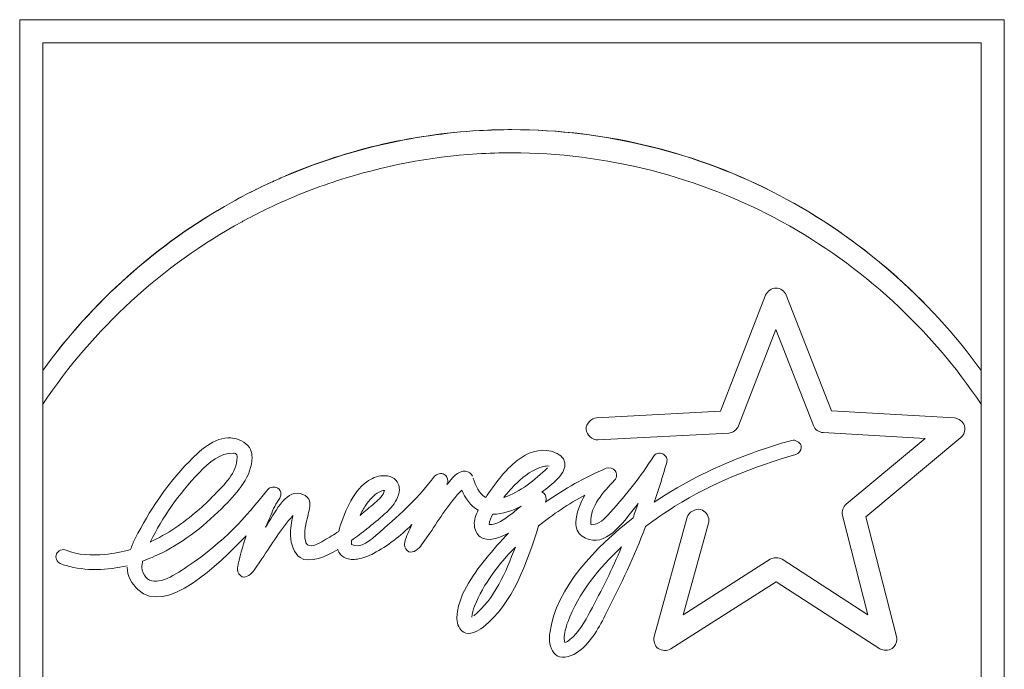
# Model space of a CAD drawing. Header units: inches. Extents: x 0 to 54.8, y -1.5 to 18.4.
# Tile 16 of 43: x 17.135 to 17.635, y 0.976 to 1.306. Entities that reach past the tile are written whole.
import ezdxf

# ---------------------------------------------------------------- set-up
doc = ezdxf.new("R2010")
doc.units = ezdxf.units.IN
doc.header["$MEASUREMENT"] = 0
doc.layers.add('SCREEN', color=5, linetype='Continuous')

msp = doc.modelspace()

# ---------------------------------------------------------------- linework, layer by layer
at = {"layer": 'SCREEN', "lineweight": 5}
for points in [[(17.135, 1.30581), (17.135, 1.30581), (17.635, 1.30581), (17.635, 1.30581)], [(17.135, 1.30581), (17.135, 1.30581), (17.135, 1.30581), (17.135, 1.30581)], [(17.135, 0.79419), (17.135, 0.79419), (17.135, 1.30581), (17.135, 1.30581)], [(17.635, 1.30581), (17.635, 1.30581), (17.635, 1.30581), (17.635, 1.30581)], [(17.635, 1.30581), (17.635, 1.30581), (17.635, 1.30581), (17.635, 1.30581)], [(17.635, 0.79419), (17.635, 0.79419), (17.635, 1.30581), (17.635, 1.30581)], [(17.62327, 1.29406), (17.62327, 1.29406), (17.14674, 1.29406), (17.14674, 1.29406)], [(17.14674, 1.29406), (17.14674, 1.29406), (17.14674, 1.29406), (17.14674, 1.29406)], [(17.14674, 1.29406), (17.14674, 1.29406), (17.14674, 0.92417), (17.14674, 0.92417)], [(17.62327, 1.29406), (17.62327, 1.29406), (17.62327, 1.29406), (17.62327, 1.29406)], [(17.62327, 1.29406), (17.62327, 1.29406), (17.62327, 1.29406), (17.62327, 1.29406)], [(17.62327, 0.92417), (17.62327, 0.92417), (17.62327, 1.29406), (17.62327, 1.29406)], [(17.38498, 1.25002), (17.37947, 1.25002), (17.37396, 1.24986), (17.36846, 1.24954)], [(17.36846, 1.24956), (17.33348, 1.24763), (17.29912, 1.23941), (17.26705, 1.22531)], [(17.36846, 1.24954), (17.33433, 1.24755), (17.3008, 1.23967), (17.26934, 1.22624)], [(17.36721, 1.23771), (17.34314, 1.23616), (17.31935, 1.2316), (17.29641, 1.22415)], [(17.38498, 1.23828), (17.37905, 1.23828), (17.37312, 1.23809), (17.36721, 1.23771)], [(17.26705, 1.22531), (17.26402, 1.22397), (17.261, 1.22258), (17.25802, 1.22114)], [(17.26934, 1.22624), (17.26706, 1.22526), (17.26478, 1.22426), (17.26252, 1.22322)], [(17.26252, 1.22322), (17.25572, 1.22011), (17.24904, 1.21672), (17.2425, 1.21308)], [(17.25802, 1.22114), (17.25277, 1.21861), (17.2476, 1.21591), (17.24252, 1.21307)], [(17.29641, 1.22415), (17.28444, 1.22027), (17.27274, 1.21561), (17.26138, 1.21019)], [(17.14674, 1.12784), (17.17173, 1.16246), (17.20471, 1.19204), (17.2425, 1.21308)], [(17.24252, 1.21307), (17.20499, 1.19205), (17.17172, 1.16246), (17.14674, 1.12784)], [(17.26138, 1.21019), (17.25733, 1.20825), (17.25332, 1.20622), (17.24936, 1.20409)], [(17.51381, 1.16607), (17.51381, 1.16607), (17.49082, 1.10713), (17.49082, 1.10713)], [(17.51907, 1.16965), (17.51695, 1.16965), (17.51459, 1.16804), (17.51381, 1.16607)], [(17.51381, 1.16607), (17.51381, 1.16607), (17.51381, 1.16607), (17.51381, 1.16607)], [(17.5243, 1.16607), (17.52354, 1.16804), (17.52118, 1.16965), (17.51907, 1.16965)], [(17.54719, 1.1073), (17.54719, 1.1073), (17.5243, 1.16607), (17.5243, 1.16607)], [(17.5, 1.09965), (17.5, 1.09965), (17.51906, 1.14856), (17.51906, 1.14856)], [(17.51906, 1.14856), (17.51906, 1.14856), (17.51906, 1.14856), (17.51906, 1.14856)], [(17.51906, 1.14856), (17.51906, 1.14856), (17.53803, 1.09985), (17.53803, 1.09985)], [(17.49082, 1.10713), (17.49082, 1.10713), (17.42793, 1.1038), (17.42793, 1.1038)], [(17.49082, 1.10713), (17.49082, 1.10713), (17.49082, 1.10713), (17.49082, 1.10713)], [(17.60972, 1.1037), (17.60972, 1.1037), (17.54719, 1.1073), (17.54719, 1.1073)], [(17.42793, 1.1038), (17.42535, 1.10365), (17.42259, 1.10076), (17.42259, 1.09818)], [(17.42854, 1.09256), (17.42854, 1.09256), (17.49505, 1.09608), (17.49505, 1.09608)], [(17.49505, 1.09608), (17.49708, 1.09618), (17.49925, 1.09776), (17.5, 1.09965)], [(17.49505, 1.09608), (17.49505, 1.09608), (17.49505, 1.09608), (17.49505, 1.09608)], [(17.53803, 1.09985), (17.53876, 1.09796), (17.54091, 1.0964), (17.54293, 1.09627)], [(17.54293, 1.09627), (17.54293, 1.09627), (17.59483, 1.09329), (17.59483, 1.09329)], [(17.59483, 1.09329), (17.59483, 1.09329), (17.55474, 1.05998), (17.55474, 1.05998)], [(17.56465, 1.05361), (17.56465, 1.05361), (17.61299, 1.09377), (17.61299, 1.09377)], [(17.59483, 1.09329), (17.59483, 1.09329), (17.59483, 1.09329), (17.59483, 1.09329)], [(17.61299, 1.09377), (17.61299, 1.09377), (17.61299, 1.09377), (17.61299, 1.09377)], [(17.22116, 1.08168), (17.20906, 1.0692), (17.2009, 1.05675), (17.19368, 1.04254)], [(17.38768, 1.08213), (17.38129, 1.07719), (17.37585, 1.06958), (17.37163, 1.06338)], [(17.45725, 1.06093), (17.4595, 1.06759), (17.46161, 1.07429), (17.46358, 1.08104)], [(17.40305, 1.0784), (17.39648, 1.07231), (17.38932, 1.06611), (17.38081, 1.06333)], [(17.40096, 1.07906), (17.40191, 1.07928), (17.40291, 1.07943), (17.40388, 1.07931)], [(17.43287, 1.07817), (17.422, 1.07356), (17.41167, 1.06781), (17.40204, 1.06099)], [(17.31123, 1.07137), (17.30396, 1.06605), (17.29931, 1.05486), (17.29701, 1.04615)], [(17.37163, 1.06338), (17.3682, 1.06522), (17.36644, 1.06946), (17.36531, 1.07318)], [(17.31761, 1.06614), (17.31841, 1.06657), (17.31931, 1.06693), (17.32022, 1.06693)], [(17.34326, 1.04528), (17.34835, 1.05279), (17.3532, 1.06059), (17.35947, 1.06715)], [(17.35947, 1.06715), (17.36114, 1.06307), (17.36399, 1.05906), (17.36783, 1.05691)], [(17.39851, 1.04894), (17.40581, 1.05489), (17.41376, 1.0601), (17.42206, 1.06457)], [(17.44647, 1.05305), (17.44734, 1.05546), (17.4482, 1.05787), (17.44904, 1.06029)], [(17.37519, 1.05495), (17.38018, 1.05477), (17.38522, 1.05661), (17.38963, 1.05898)], [(17.55474, 1.05998), (17.55306, 1.0586), (17.55233, 1.05637), (17.55286, 1.05427)], [(17.25796, 1.03224), (17.26296, 1.03975), (17.26783, 1.04739), (17.27372, 1.05422)], [(17.37339, 1.04957), (17.37346, 1.05146), (17.37437, 1.05325), (17.37519, 1.05495)], [(17.47391, 1.05332), (17.47391, 1.05332), (17.45718, 0.99278), (17.45718, 0.99278)], [(17.47192, 1.00389), (17.47192, 1.00389), (17.48478, 1.05033), (17.48478, 1.05033)], [(17.47391, 1.05332), (17.47391, 1.05332), (17.47391, 1.05332), (17.47391, 1.05332)], [(17.48478, 1.05033), (17.48478, 1.05033), (17.48478, 1.05033), (17.48478, 1.05033)], [(17.55286, 1.05427), (17.55286, 1.05427), (17.56578, 1.00387), (17.56578, 1.00387)], [(17.58024, 0.99275), (17.58024, 0.99275), (17.56465, 1.05361), (17.56465, 1.05361)], [(17.33912, 1.0393), (17.33912, 1.0393), (17.34326, 1.04528), (17.34326, 1.04528)], [(17.34326, 1.04528), (17.34326, 1.04528), (17.34326, 1.04528), (17.34326, 1.04528)], [(17.37031, 0.99749), (17.38563, 1.00965), (17.3925, 1.03033), (17.39851, 1.04894)], [(17.19368, 1.04254), (17.19276, 1.04074), (17.19198, 1.03888), (17.19133, 1.03698)], [(17.25002, 1.04384), (17.24815, 1.03851), (17.24661, 1.03304), (17.24563, 1.02748)], [(17.38671, 1.03819), (17.3818, 1.02554), (17.37626, 1.01181), (17.36563, 1.00338)], [(17.25415, 1.02656), (17.25415, 1.02656), (17.25796, 1.03224), (17.25796, 1.03224)], [(17.25796, 1.03224), (17.25796, 1.03224), (17.25796, 1.03224), (17.25796, 1.03224)], [(17.51612, 1.03202), (17.51612, 1.03202), (17.47192, 1.00389), (17.47192, 1.00389)], [(17.52219, 1.03199), (17.5205, 1.03309), (17.51783, 1.0331), (17.51612, 1.03202)], [(17.51612, 1.03202), (17.51612, 1.03202), (17.51612, 1.03202), (17.51612, 1.03202)], [(17.56578, 1.00387), (17.56578, 1.00387), (17.52219, 1.03199), (17.52219, 1.03199)], [(17.46563, 0.98655), (17.46563, 0.98655), (17.51911, 1.02059), (17.51911, 1.02059)], [(17.51911, 1.02059), (17.51911, 1.02059), (17.51911, 1.02059), (17.51911, 1.02059)], [(17.51911, 1.02059), (17.51911, 1.02059), (17.57175, 0.98663), (17.57175, 0.98663)], [(17.41176, 0.9897), (17.41176, 0.9897), (17.4115, 0.9916), (17.4115, 0.9916)]]:
    msp.add_open_spline(points, degree=3, dxfattribs=at)
for points, knots in [([(17.62327, 1.12778), (17.59681, 1.16443), (17.56108, 1.19546), (17.52083, 1.21665), (17.52083, 1.21665), (17.50026, 1.22748), (17.4785, 1.23574), (17.45604, 1.24133), (17.45604, 1.24133), (17.43285, 1.2471), (17.40891, 1.25002), (17.38498, 1.25002), (17.38498, 1.25002), (17.37947, 1.25002), (17.37396, 1.24987), (17.36846, 1.24956)], [0, 0, 0, 0, 0.25, 0.25, 0.25, 0.25, 0.5, 0.5, 0.5, 0.5, 0.75, 0.75, 0.75, 0.75, 1, 1, 1, 1]), ([(17.38498, 1.25002), (17.43161, 1.25002), (17.47898, 1.23854), (17.52083, 1.21665), (17.52083, 1.21665), (17.56141, 1.19543), (17.59681, 1.16443), (17.62327, 1.12778)], [0, 0, 0, 0, 0.5, 0.5, 0.5, 0.5, 1, 1, 1, 1]), ([(17.38498, 1.23828), (17.43213, 1.23828), (17.48008, 1.2262), (17.52205, 1.2033), (17.52205, 1.2033), (17.56276, 1.18109), (17.59784, 1.14868), (17.62327, 1.11067)], [0, 0, 0, 0, 0.5, 0.5, 0.5, 0.5, 1, 1, 1, 1]), ([(17.14674, 1.11073), (17.17217, 1.14873), (17.20724, 1.18112), (17.24794, 1.20332), (17.24794, 1.20332), (17.24841, 1.20358), (17.24889, 1.20383), (17.24936, 1.20409)], [0, 0, 0, 0, 0.5, 0.5, 0.5, 0.5, 1, 1, 1, 1]), ([(17.61299, 1.09377), (17.6142, 1.09479), (17.615, 1.09648), (17.61503, 1.09809), (17.61503, 1.09809), (17.61504, 1.09869), (17.61494, 1.09928), (17.61473, 1.09985), (17.61473, 1.09985), (17.61399, 1.10185), (17.61183, 1.10358), (17.60972, 1.1037)], [0, 0, 0, 0, 0.333333, 0.333333, 0.333333, 0.333333, 0.666667, 0.666667, 0.666667, 0.666667, 1, 1, 1, 1]), ([(17.23924, 1.05946), (17.24573, 1.06609), (17.25303, 1.07425), (17.25297, 1.08367), (17.25297, 1.08367), (17.25296, 1.08506), (17.25279, 1.08648), (17.25225, 1.08772), (17.25225, 1.08772), (17.25091, 1.09075), (17.24731, 1.0927), (17.24389, 1.09336), (17.24389, 1.09336), (17.23521, 1.09502), (17.22763, 1.08835), (17.22116, 1.08168)], [0, 0, 0, 0, 0.25, 0.25, 0.25, 0.25, 0.5, 0.5, 0.5, 0.5, 0.75, 0.75, 0.75, 0.75, 1, 1, 1, 1]), ([(17.42259, 1.09818), (17.42259, 1.09808), (17.42259, 1.09798), (17.42261, 1.09788), (17.42261, 1.09788), (17.42286, 1.09522), (17.42588, 1.09243), (17.42854, 1.09256)], [0, 0, 0, 0, 0.5, 0.5, 0.5, 0.5, 1, 1, 1, 1]), ([(17.52711, 1.09235), (17.52016, 1.09042), (17.51328, 1.08824), (17.5065, 1.08576), (17.5065, 1.08576), (17.4892, 1.07945), (17.47246, 1.07125), (17.45725, 1.06093)], [0, 0, 0, 0, 0.5, 0.5, 0.5, 0.5, 1, 1, 1, 1]), ([(17.52914, 1.0851), (17.5306, 1.08551), (17.53186, 1.08719), (17.53191, 1.08874), (17.53191, 1.08874), (17.53192, 1.08907), (17.53187, 1.08941), (17.53177, 1.08972), (17.53177, 1.08972), (17.53119, 1.09143), (17.52883, 1.09281), (17.52711, 1.09235)], [0, 0, 0, 0, 0.333333, 0.333333, 0.333333, 0.333333, 0.666667, 0.666667, 0.666667, 0.666667, 1, 1, 1, 1]), ([(17.2012, 1.04074), (17.20783, 1.0535), (17.21536, 1.06487), (17.22617, 1.07595), (17.22617, 1.07595), (17.23118, 1.08109), (17.23688, 1.08616), (17.24354, 1.08585)], [0, 0, 0, 0, 0.5, 0.5, 0.5, 0.5, 1, 1, 1, 1]), ([(17.24354, 1.08585), (17.24418, 1.08581), (17.24495, 1.08551), (17.24527, 1.08497), (17.24527, 1.08497), (17.24548, 1.0846), (17.24548, 1.08413), (17.24547, 1.08367), (17.24547, 1.08367), (17.24518, 1.07581), (17.23904, 1.07), (17.23386, 1.0647)], [0, 0, 0, 0, 0.333333, 0.333333, 0.333333, 0.333333, 0.666667, 0.666667, 0.666667, 0.666667, 1, 1, 1, 1]), ([(17.40013, 1.06603), (17.4029, 1.06821), (17.40566, 1.07021), (17.40818, 1.07288), (17.40818, 1.07288), (17.41008, 1.0749), (17.41185, 1.0773), (17.41189, 1.07997), (17.41189, 1.07997), (17.41189, 1.08065), (17.41179, 1.08135), (17.41156, 1.08198), (17.41156, 1.08198), (17.41064, 1.08454), (17.4077, 1.08606), (17.40487, 1.08679), (17.40487, 1.08679), (17.39861, 1.08838), (17.39284, 1.08612), (17.38768, 1.08213)], [0, 0, 0, 0, 0.2, 0.2, 0.2, 0.2, 0.4, 0.4, 0.4, 0.4, 0.6, 0.6, 0.6, 0.6, 0.8, 0.8, 0.8, 0.8, 1, 1, 1, 1]), ([(17.45281, 1.04857), (17.45761, 1.05226), (17.4626, 1.05569), (17.46775, 1.05889), (17.46775, 1.05889), (17.48667, 1.07064), (17.50769, 1.07917), (17.52914, 1.0851)], [0, 0, 0, 0, 0.5, 0.5, 0.5, 0.5, 1, 1, 1, 1]), ([(17.46357, 1.08104), (17.4641, 1.08283), (17.46322, 1.08474), (17.46152, 1.08551), (17.46152, 1.08551), (17.45982, 1.08628), (17.45781, 1.08569), (17.4568, 1.08411)], [0, 0, 0, 0, 0.5, 0.5, 0.5, 0.5, 1, 1, 1, 1]), ([(17.45681, 1.08411), (17.45039, 1.07402), (17.44359, 1.06546), (17.43486, 1.05575), (17.43486, 1.05575), (17.43204, 1.05263), (17.42903, 1.04938), (17.42518, 1.04946)], [0, 0, 0, 0, 0.5, 0.5, 0.5, 0.5, 1, 1, 1, 1]), ([(17.35188, 1.06988), (17.35194, 1.06999), (17.35201, 1.0701), (17.35207, 1.07022), (17.35207, 1.07022), (17.35233, 1.07071), (17.35243, 1.07127), (17.35242, 1.07185), (17.35242, 1.07185), (17.35237, 1.07312), (17.35173, 1.07445), (17.35061, 1.07507), (17.35061, 1.07507), (17.34908, 1.07592), (17.34666, 1.07545), (17.34566, 1.0741)], [0, 0, 0, 0, 0.25, 0.25, 0.25, 0.25, 0.5, 0.5, 0.5, 0.5, 0.75, 0.75, 0.75, 0.75, 1, 1, 1, 1]), ([(17.36502, 1.07414), (17.36458, 1.07554), (17.36294, 1.07646), (17.36144, 1.07669), (17.36144, 1.07669), (17.35743, 1.07728), (17.35442, 1.07285), (17.35188, 1.06988)], [0, 0, 0, 0, 0.5, 0.5, 0.5, 0.5, 1, 1, 1, 1]), ([(17.38081, 1.06333), (17.38287, 1.066), (17.38509, 1.06849), (17.38757, 1.07085), (17.38757, 1.07085), (17.39141, 1.07452), (17.39587, 1.07785), (17.40096, 1.07906)], [0, 0, 0, 0, 0.5, 0.5, 0.5, 0.5, 1, 1, 1, 1]), ([(17.43707, 1.07212), (17.4377, 1.0728), (17.43809, 1.07375), (17.43811, 1.0747), (17.43811, 1.0747), (17.43812, 1.07546), (17.43789, 1.07622), (17.43742, 1.07684), (17.43742, 1.07684), (17.43641, 1.07813), (17.43432, 1.07878), (17.43287, 1.07817)], [0, 0, 0, 0, 0.333333, 0.333333, 0.333333, 0.333333, 0.666667, 0.666667, 0.666667, 0.666667, 1, 1, 1, 1]), ([(17.34566, 1.0741), (17.33775, 1.06345), (17.32946, 1.05599), (17.3178, 1.04568), (17.3178, 1.04568), (17.31324, 1.04165), (17.30816, 1.03717), (17.30351, 1.03949)], [0, 0, 0, 0, 0.5, 0.5, 0.5, 0.5, 1, 1, 1, 1]), ([(17.30357, 1.04159), (17.30619, 1.04346), (17.30873, 1.04543), (17.31125, 1.04742), (17.31125, 1.04742), (17.31434, 1.04986), (17.31739, 1.05233), (17.32033, 1.055), (17.32033, 1.055), (17.32263, 1.0571), (17.32487, 1.05933), (17.32633, 1.06209), (17.32633, 1.06209), (17.32719, 1.06371), (17.32778, 1.06552), (17.32779, 1.06734), (17.32779, 1.06734), (17.32779, 1.06833), (17.32762, 1.06931), (17.32723, 1.07023), (17.32723, 1.07023), (17.32664, 1.07162), (17.32553, 1.07282), (17.32419, 1.07354), (17.32419, 1.07354), (17.32274, 1.07431), (17.32101, 1.07451), (17.31938, 1.07443), (17.31938, 1.07443), (17.31637, 1.07426), (17.31365, 1.07314), (17.31123, 1.07137)], [0, 0, 0, 0, 0.125, 0.125, 0.125, 0.125, 0.25, 0.25, 0.25, 0.25, 0.375, 0.375, 0.375, 0.375, 0.5, 0.5, 0.5, 0.5, 0.625, 0.625, 0.625, 0.625, 0.75, 0.75, 0.75, 0.75, 0.875, 0.875, 0.875, 0.875, 1, 1, 1, 1]), ([(17.42518, 1.04946), (17.425, 1.0498), (17.42497, 1.05021), (17.42495, 1.05061), (17.42495, 1.05061), (17.42462, 1.05904), (17.43143, 1.06613), (17.43707, 1.07212)], [0, 0, 0, 0, 0.5, 0.5, 0.5, 0.5, 1, 1, 1, 1]), ([(17.26098, 1.06741), (17.24903, 1.05281), (17.23969, 1.04153), (17.2201, 1.02826), (17.2201, 1.02826), (17.21259, 1.02318), (17.20358, 1.0178), (17.19909, 1.02289), (17.19909, 1.02289), (17.19797, 1.02415), (17.19713, 1.02605), (17.19705, 1.02787), (17.19705, 1.02787), (17.197, 1.02896), (17.19723, 1.03002), (17.19744, 1.03109)], [0, 0, 0, 0, 0.25, 0.25, 0.25, 0.25, 0.5, 0.5, 0.5, 0.5, 0.75, 0.75, 0.75, 0.75, 1, 1, 1, 1]), ([(17.28151, 1.05481), (17.28201, 1.05734), (17.28302, 1.06041), (17.28179, 1.06254), (17.28179, 1.06254), (17.28096, 1.06394), (17.27915, 1.06493), (17.27747, 1.06531), (17.27747, 1.06531), (17.26942, 1.06712), (17.2645, 1.05493), (17.25977, 1.04823)], [0, 0, 0, 0, 0.333333, 0.333333, 0.333333, 0.333333, 0.666667, 0.666667, 0.666667, 0.666667, 1, 1, 1, 1]), ([(17.26711, 1.06308), (17.26746, 1.06366), (17.26765, 1.06434), (17.26765, 1.06504), (17.26765, 1.06504), (17.26765, 1.06622), (17.26708, 1.06746), (17.26606, 1.06811), (17.26606, 1.06811), (17.26456, 1.06907), (17.26207, 1.06873), (17.26098, 1.06741)], [0, 0, 0, 0, 0.333333, 0.333333, 0.333333, 0.333333, 0.666667, 0.666667, 0.666667, 0.666667, 1, 1, 1, 1]), ([(17.32022, 1.06693), (17.31967, 1.06435), (17.31747, 1.06245), (17.3154, 1.06067), (17.3154, 1.06067), (17.3128, 1.05843), (17.31039, 1.05637), (17.30783, 1.0543)], [0, 0, 0, 0, 0.5, 0.5, 0.5, 0.5, 1, 1, 1, 1]), ([(17.30783, 1.0543), (17.30867, 1.05607), (17.30963, 1.05776), (17.31074, 1.05941), (17.31074, 1.05941), (17.31255, 1.0621), (17.31477, 1.06465), (17.31761, 1.06614)], [0, 0, 0, 0, 0.5, 0.5, 0.5, 0.5, 1, 1, 1, 1]), ([(17.40204, 1.06099), (17.40211, 1.06124), (17.40217, 1.06149), (17.40223, 1.06174), (17.40223, 1.06174), (17.4023, 1.06204), (17.40236, 1.06233), (17.40237, 1.06265), (17.40237, 1.06265), (17.40242, 1.06399), (17.4016, 1.06567), (17.40033, 1.06598), (17.40033, 1.06598), (17.40026, 1.06599), (17.4002, 1.066), (17.40013, 1.06603)], [0, 0, 0, 0, 0.25, 0.25, 0.25, 0.25, 0.5, 0.5, 0.5, 0.5, 0.75, 0.75, 0.75, 0.75, 1, 1, 1, 1]), ([(17.23386, 1.0647), (17.23109, 1.06186), (17.22822, 1.05913), (17.22521, 1.05653), (17.22521, 1.05653), (17.21794, 1.05025), (17.20991, 1.04472), (17.2012, 1.04074)], [0, 0, 0, 0, 0.5, 0.5, 0.5, 0.5, 1, 1, 1, 1]), ([(17.25977, 1.04823), (17.26062, 1.05025), (17.26157, 1.05221), (17.26246, 1.05423), (17.26246, 1.05423), (17.26381, 1.0573), (17.265, 1.0605), (17.26711, 1.06308)], [0, 0, 0, 0, 0.5, 0.5, 0.5, 0.5, 1, 1, 1, 1]), ([(17.42206, 1.06457), (17.41964, 1.06033), (17.41755, 1.05563), (17.41748, 1.05067), (17.41748, 1.05067), (17.41745, 1.04934), (17.41758, 1.04799), (17.4181, 1.0468), (17.4181, 1.0468), (17.41912, 1.04445), (17.42169, 1.04273), (17.42418, 1.04201), (17.42418, 1.04201), (17.43407, 1.03915), (17.44256, 1.0523), (17.44904, 1.06029)], [0, 0, 0, 0, 0.25, 0.25, 0.25, 0.25, 0.5, 0.5, 0.5, 0.5, 0.75, 0.75, 0.75, 0.75, 1, 1, 1, 1]), ([(17.19744, 1.03109), (17.20072, 1.03225), (17.20393, 1.03363), (17.20706, 1.03519), (17.20706, 1.03519), (17.2191, 1.0412), (17.22986, 1.04984), (17.23924, 1.05946)], [0, 0, 0, 0, 0.5, 0.5, 0.5, 0.5, 1, 1, 1, 1]), ([(17.36783, 1.05691), (17.36677, 1.05451), (17.36567, 1.05198), (17.36588, 1.0493), (17.36588, 1.0493), (17.36605, 1.04703), (17.36715, 1.04465), (17.36883, 1.04336), (17.36883, 1.04336), (17.37252, 1.04052), (17.37902, 1.04298), (17.3833, 1.04531)], [0, 0, 0, 0, 0.333333, 0.333333, 0.333333, 0.333333, 0.666667, 0.666667, 0.666667, 0.666667, 1, 1, 1, 1]), ([(17.38963, 1.05898), (17.38794, 1.05749), (17.38619, 1.05618), (17.38435, 1.0548), (17.38435, 1.0548), (17.38103, 1.0523), (17.37743, 1.04959), (17.37339, 1.04957)], [0, 0, 0, 0, 0.5, 0.5, 0.5, 0.5, 1, 1, 1, 1]), ([(17.48478, 1.05033), (17.48489, 1.05082), (17.48497, 1.05132), (17.48497, 1.05183), (17.48497, 1.05183), (17.48494, 1.05413), (17.48317, 1.05668), (17.48084, 1.05725), (17.48084, 1.05725), (17.47811, 1.05792), (17.47461, 1.05588), (17.47391, 1.05332)], [0, 0, 0, 0, 0.333333, 0.333333, 0.333333, 0.333333, 0.666667, 0.666667, 0.666667, 0.666667, 1, 1, 1, 1]), ([(17.27372, 1.05422), (17.27307, 1.05083), (17.27228, 1.04759), (17.27249, 1.04396), (17.27249, 1.04396), (17.27272, 1.03969), (17.27433, 1.03489), (17.27737, 1.03287), (17.27737, 1.03287), (17.28226, 1.02961), (17.29088, 1.03358), (17.29648, 1.03691)], [0, 0, 0, 0, 0.333333, 0.333333, 0.333333, 0.333333, 0.666667, 0.666667, 0.666667, 0.666667, 1, 1, 1, 1]), ([(17.28115, 1.03937), (17.28064, 1.03967), (17.28041, 1.04028), (17.28024, 1.04088), (17.28024, 1.04088), (17.27886, 1.0457), (17.28058, 1.05024), (17.28151, 1.05481)], [0, 0, 0, 0, 0.5, 0.5, 0.5, 0.5, 1, 1, 1, 1]), ([(17.44647, 1.05305), (17.42756, 1.03815), (17.40742, 1.01794), (17.40419, 0.99448), (17.40419, 0.99448), (17.40406, 0.99354), (17.40395, 0.99259), (17.40397, 0.99159), (17.40397, 0.99159), (17.40402, 0.98833), (17.40533, 0.98448), (17.40793, 0.98304), (17.40793, 0.98304), (17.41104, 0.9813), (17.41602, 0.98302), (17.41902, 0.98531)], [0, 0, 0, 0, 0.25, 0.25, 0.25, 0.25, 0.5, 0.5, 0.5, 0.5, 0.75, 0.75, 0.75, 0.75, 1, 1, 1, 1]), ([(17.29701, 1.04615), (17.29457, 1.04449), (17.29224, 1.04322), (17.28947, 1.04156), (17.28947, 1.04156), (17.28676, 1.03993), (17.28363, 1.03793), (17.28115, 1.03937)], [0, 0, 0, 0, 0.5, 0.5, 0.5, 0.5, 1, 1, 1, 1]), ([(17.29648, 1.03691), (17.29712, 1.03512), (17.29857, 1.03352), (17.30031, 1.03269), (17.30031, 1.03269), (17.30222, 1.03175), (17.30448, 1.03176), (17.30661, 1.03211), (17.30661, 1.03211), (17.3095, 1.03259), (17.31215, 1.03369), (17.3147, 1.03499), (17.3147, 1.03499), (17.32192, 1.03868), (17.3283, 1.04397), (17.33416, 1.04957)], [0, 0, 0, 0, 0.25, 0.25, 0.25, 0.25, 0.5, 0.5, 0.5, 0.5, 0.75, 0.75, 0.75, 0.75, 1, 1, 1, 1]), ([(17.33416, 1.04957), (17.33283, 1.0466), (17.33117, 1.04369), (17.33052, 1.04052), (17.33052, 1.04052), (17.33044, 1.04015), (17.33038, 1.03977), (17.33039, 1.03939), (17.33039, 1.03939), (17.33042, 1.03795), (17.33143, 1.03634), (17.33267, 1.03583), (17.33267, 1.03583), (17.33482, 1.03493), (17.33771, 1.0373), (17.33912, 1.0393)], [0, 0, 0, 0, 0.25, 0.25, 0.25, 0.25, 0.5, 0.5, 0.5, 0.5, 0.75, 0.75, 0.75, 0.75, 1, 1, 1, 1]), ([(17.3833, 1.04531), (17.37916, 1.0412), (17.37544, 1.03686), (17.3717, 1.03221), (17.3717, 1.03221), (17.36457, 1.02332), (17.35738, 1.01331), (17.35702, 1.00218)], [0, 0, 0, 0, 0.5, 0.5, 0.5, 0.5, 1, 1, 1, 1]), ([(17.41902, 0.98531), (17.4254, 0.99019), (17.42928, 0.99762), (17.433, 1.00494), (17.433, 1.00494), (17.44041, 1.0195), (17.4472, 1.03362), (17.45281, 1.04857)], [0, 0, 0, 0, 0.5, 0.5, 0.5, 0.5, 1, 1, 1, 1]), ([(17.18956, 1.02797), (17.18956, 1.02377), (17.19202, 1.01936), (17.19498, 1.01661), (17.19498, 1.01661), (17.20942, 1.00317), (17.2357, 1.02922), (17.25002, 1.04384)], [0, 0, 0, 0, 0.5, 0.5, 0.5, 0.5, 1, 1, 1, 1]), ([(17.30351, 1.03949), (17.30345, 1.03974), (17.30343, 1.04), (17.30343, 1.04026), (17.30343, 1.04026), (17.30342, 1.0407), (17.3035, 1.04115), (17.30357, 1.04159)], [0, 0, 0, 0, 0.5, 0.5, 0.5, 0.5, 1, 1, 1, 1]), ([(17.15857, 1.0367), (17.15694, 1.03738), (17.15439, 1.03643), (17.15366, 1.03471), (17.15366, 1.03471), (17.15293, 1.03298), (17.154, 1.03049), (17.15562, 1.0298)], [0, 0, 0, 0, 0.5, 0.5, 0.5, 0.5, 1, 1, 1, 1]), ([(17.19133, 1.03698), (17.18707, 1.0357), (17.18272, 1.03489), (17.17824, 1.03446), (17.17824, 1.03446), (17.17158, 1.03384), (17.16463, 1.03409), (17.15857, 1.0367)], [0, 0, 0, 0, 0.5, 0.5, 0.5, 0.5, 1, 1, 1, 1]), ([(17.36453, 1.00256), (17.36467, 1.0045), (17.36531, 1.00638), (17.36603, 1.00822), (17.36603, 1.00822), (17.37052, 1.01963), (17.37826, 1.02948), (17.38671, 1.03819)], [0, 0, 0, 0, 0.5, 0.5, 0.5, 0.5, 1, 1, 1, 1]), ([(17.4115, 0.9916), (17.4115, 0.99448), (17.4123, 0.99731), (17.41329, 1.00007), (17.41329, 1.00007), (17.41865, 1.015), (17.42924, 1.02755), (17.44067, 1.03826)], [0, 0, 0, 0, 0.5, 0.5, 0.5, 0.5, 1, 1, 1, 1]), ([(17.44067, 1.03826), (17.436, 1.02706), (17.43048, 1.01643), (17.42472, 1.00555), (17.42472, 1.00555), (17.42193, 1.00028), (17.41909, 0.99496), (17.41444, 0.99125), (17.41444, 0.99125), (17.41362, 0.9906), (17.41275, 0.99), (17.41176, 0.9897)], [0, 0, 0, 0, 0.333333, 0.333333, 0.333333, 0.333333, 0.666667, 0.666667, 0.666667, 0.666667, 1, 1, 1, 1]), ([(17.15562, 1.0298), (17.15656, 1.02938), (17.15754, 1.02907), (17.15853, 1.02879), (17.15853, 1.02879), (17.16853, 1.02597), (17.17954, 1.02631), (17.18961, 1.02874)], [0, 0, 0, 0, 0.5, 0.5, 0.5, 0.5, 1, 1, 1, 1]), ([(17.24563, 1.02748), (17.24559, 1.02723), (17.24556, 1.02699), (17.24557, 1.02674), (17.24557, 1.02674), (17.24561, 1.02528), (17.24668, 1.02364), (17.24797, 1.02315), (17.24797, 1.02315), (17.25009, 1.02235), (17.2528, 1.02463), (17.25415, 1.02656)], [0, 0, 0, 0, 0.333333, 0.333333, 0.333333, 0.333333, 0.666667, 0.666667, 0.666667, 0.666667, 1, 1, 1, 1]), ([(17.35702, 1.00218), (17.357, 1.00203), (17.357, 1.00188), (17.35701, 1.00173), (17.35701, 1.00173), (17.35705, 0.99918), (17.35834, 0.99611), (17.36047, 0.99497), (17.36047, 0.99497), (17.36331, 0.99344), (17.36765, 0.99539), (17.37031, 0.99749)], [0, 0, 0, 0, 0.333333, 0.333333, 0.333333, 0.333333, 0.666667, 0.666667, 0.666667, 0.666667, 1, 1, 1, 1]), ([(17.45718, 0.99278), (17.45661, 0.99073), (17.45745, 0.98809), (17.45925, 0.98676), (17.45925, 0.98676), (17.46106, 0.98543), (17.46383, 0.98542), (17.46563, 0.98655)], [0, 0, 0, 0, 0.5, 0.5, 0.5, 0.5, 1, 1, 1, 1]), ([(17.57175, 0.98663), (17.57353, 0.98549), (17.57626, 0.98553), (17.57809, 0.98679), (17.57809, 0.98679), (17.57957, 0.98781), (17.58045, 0.98962), (17.58044, 0.99135), (17.58044, 0.99135), (17.58044, 0.99182), (17.58036, 0.99229), (17.58024, 0.99275)], [0, 0, 0, 0, 0.333333, 0.333333, 0.333333, 0.333333, 0.666667, 0.666667, 0.666667, 0.666667, 1, 1, 1, 1])]:
    msp.add_open_spline(points, degree=3, knots=knots, dxfattribs=at)

doc.saveas('drawing.dxf')
